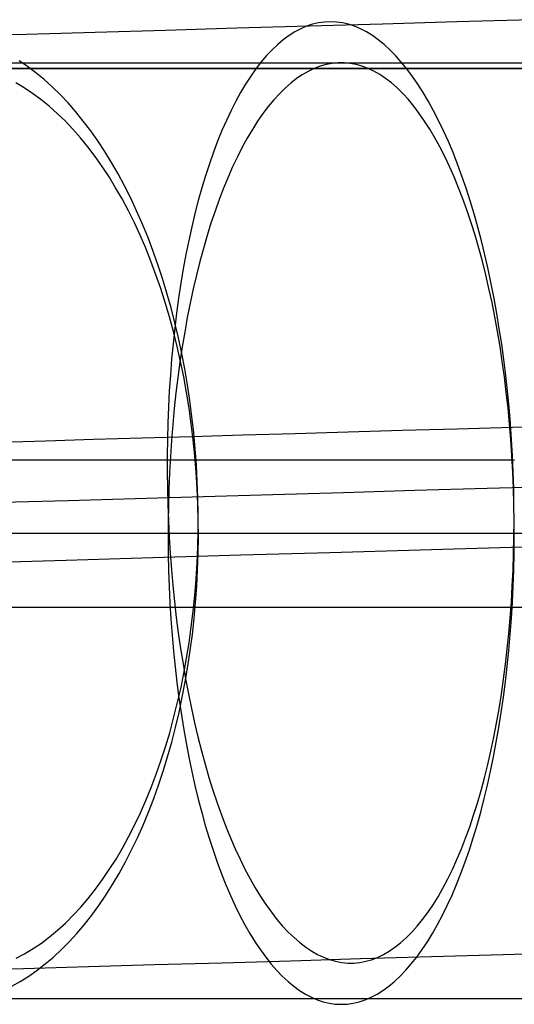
# Model space of a CAD drawing. Header units: millimetres. Extents: x 492 to 1282, y -834 to -234.
# Tile 9 of 93: x 604 to 612, y -834 to -818. Entities that reach past the tile are written whole.
import ezdxf

# ---------------------------------------------------------------- set-up
doc = ezdxf.new("R2010")
doc.units = ezdxf.units.MM
doc.layers.add('Volume$Layer 03', color=7, linetype='Continuous', true_color=0x000000)

msp = doc.modelspace()

# ---------------------------------------------------------------- linework, layer by layer
at = {"layer": 'Volume$Layer 03'}
for p, q in [((608.698, -817.619, 1.966), (608.598, -817.653, 1.71)), ((609.891, -817.615, 1.225), (608.643, -817.652, 1.692)), ((608.8, -817.595, 2.224), (608.698, -817.619, 1.966)), ((608.902, -817.581, 2.482), (608.8, -817.595, 2.224)), ((609.004, -817.576, 2.74), (608.902, -817.581, 2.482)), ((609.106, -817.581, 2.998), (609.004, -817.576, 2.74)), ((609.208, -817.596, 3.256), (609.106, -817.581, 2.998)), ((609.311, -817.62, 3.513), (609.208, -817.596, 3.256)), ((609.413, -817.654, 3.769), (609.311, -817.62, 3.513)), ((611.155, -817.579, 0.801), (609.891, -817.615, 1.225)), ((612.432, -817.541, 0.421), (611.155, -817.579, 0.801)), ((603.832, -817.792, 3.978), (602.681, -817.825, 4.65)), ((605.005, -817.757, 3.345), (603.832, -817.792, 3.978)), ((606.199, -817.723, 2.753), (605.005, -817.757, 3.345)), ((607.412, -817.687, 2.202), (606.199, -817.723, 2.753)), ((608.643, -817.652, 1.692), (607.412, -817.687, 2.202)), ((608.3, -817.811, 0.948), (608.203, -817.882, 0.698)), ((608.398, -817.749, 1.2), (608.3, -817.811, 0.948)), ((608.498, -817.696, 1.454), (608.398, -817.749, 1.2)), ((608.598, -817.653, 1.71), (608.498, -817.696, 1.454)), ((609.515, -817.697, 4.023), (609.413, -817.654, 3.769)), ((609.617, -817.75, 4.276), (609.515, -817.697, 4.023)), ((609.718, -817.812, 4.527), (609.617, -817.75, 4.276)), ((609.818, -817.884, 4.776), (609.718, -817.812, 4.527)), ((608.107, -817.962, 0.45), (608.012, -818.052, 0.205)), ((608.203, -817.882, 0.698), (608.107, -817.962, 0.45)), ((609.917, -817.965, 5.022), (609.818, -817.884, 4.776)), ((610.016, -818.055, 5.266), (609.917, -817.965, 5.022)), ((607.919, -818.151, -0.037), (607.827, -818.259, -0.276)), ((608.012, -818.052, 0.205), (607.919, -818.151, -0.037)), ((610.114, -818.154, 5.506), (610.016, -818.055, 5.266)), ((538.174, -818.272, 191), (856.174, -818.272, 191)), ((603.852, -818.336, 8.747), (603.708, -818.238, 8.53)), ((607.827, -818.259, -0.276), (607.736, -818.376, -0.511)), ((608.93, -818.303, 379.981), (608.828, -818.332, 380.238)), ((609.032, -818.284, 379.724), (608.93, -818.303, 379.981)), ((609.134, -818.274, 379.466), (609.032, -818.284, 379.724)), ((609.236, -818.274, 379.208), (609.134, -818.274, 379.466)), ((609.338, -818.283, 378.95), (609.236, -818.274, 379.208)), ((609.44, -818.302, 378.692), (609.338, -818.283, 378.95)), ((609.542, -818.331, 378.435), (609.44, -818.302, 378.692)), ((610.21, -818.262, 5.743), (610.114, -818.154, 5.506)), ((610.306, -818.379, 5.976), (610.21, -818.262, 5.743)), ((538.174, -818.371, 201), (856.174, -818.371, 201)), ((856.174, -818.371, 199), (538.174, -818.371, 199)), ((856.174, -818.371, 200), (538.174, -818.371, 200)), ((602.781, -818.371, 377.535), (603.938, -818.371, 378.212)), ((603.995, -818.443, 8.96), (603.852, -818.336, 8.747)), ((603.938, -818.371, 378.212), (605.117, -818.371, 378.849)), ((604.135, -818.558, 9.17), (603.995, -818.443, 8.96)), ((605.117, -818.371, 378.849), (606.318, -818.371, 379.445)), ((606.318, -818.371, 379.445), (607.538, -818.371, 380)), ((607.538, -818.371, 380), (608.776, -818.371, 380.513)), ((607.736, -818.376, -0.511), (607.648, -818.501, -0.743)), ((608.526, -818.476, 381.001), (608.427, -818.543, 381.251)), ((608.626, -818.419, 380.748), (608.526, -818.476, 381.001)), ((608.727, -818.371, 380.494), (608.626, -818.419, 380.748)), ((608.828, -818.332, 380.238), (608.727, -818.371, 380.494)), ((608.776, -818.371, 380.513), (610.031, -818.371, 380.983)), ((609.643, -818.369, 378.18), (609.542, -818.331, 378.435)), ((609.744, -818.417, 377.925), (609.643, -818.369, 378.18)), ((609.844, -818.474, 377.673), (609.744, -818.417, 377.925)), ((609.943, -818.541, 377.422), (609.844, -818.474, 377.673)), ((610.031, -818.371, 380.983), (611.301, -818.371, 381.41)), ((610.4, -818.504, 6.206), (610.306, -818.379, 5.976)), ((611.301, -818.371, 381.41), (612.585, -818.371, 381.794)), ((603.796, -818.702, 373.641), (603.651, -818.617, 373.862)), ((604.273, -818.682, 9.376), (604.135, -818.558, 9.17)), ((607.561, -818.635, -0.97), (607.476, -818.777, -1.193)), ((607.648, -818.501, -0.743), (607.561, -818.635, -0.97)), ((608.329, -818.62, 381.5), (608.232, -818.705, 381.745)), ((608.427, -818.543, 381.251), (608.329, -818.62, 381.5)), ((610.041, -818.617, 377.174), (609.943, -818.541, 377.422)), ((610.139, -818.702, 376.928), (610.041, -818.617, 377.174)), ((610.492, -818.638, 6.43), (610.4, -818.504, 6.206)), ((610.583, -818.781, 6.651), (610.492, -818.638, 6.43)), ((603.939, -818.796, 373.422), (603.796, -818.702, 373.641)), ((604.08, -818.9, 373.207), (603.939, -818.796, 373.422)), ((604.409, -818.815, 9.579), (604.273, -818.682, 9.376)), ((604.542, -818.956, 9.777), (604.409, -818.815, 9.579)), ((607.476, -818.777, -1.193), (607.394, -818.927, -1.412)), ((608.135, -818.8, 381.988), (608.041, -818.903, 382.228)), ((608.232, -818.705, 381.745), (608.135, -818.8, 381.988)), ((610.235, -818.796, 376.685), (610.139, -818.702, 376.928)), ((610.33, -818.9, 376.445), (610.235, -818.796, 376.685)), ((610.672, -818.931, 6.867), (610.583, -818.781, 6.651)), ((604.219, -819.012, 372.994), (604.08, -818.9, 373.207)), ((604.673, -819.106, 9.971), (604.542, -818.956, 9.777)), ((607.394, -818.927, -1.412), (607.313, -819.085, -1.625)), ((608.041, -818.903, 382.228), (607.947, -819.016, 382.464)), ((610.423, -819.012, 376.209), (610.33, -818.9, 376.445)), ((610.759, -819.09, 7.077), (610.672, -818.931, 6.867)), ((604.355, -819.133, 372.785), (604.219, -819.012, 372.994)), ((604.49, -819.262, 372.579), (604.355, -819.133, 372.785)), ((604.801, -819.263, 10.161), (604.673, -819.106, 9.971)), ((607.313, -819.085, -1.625), (607.235, -819.252, -1.833)), ((607.855, -819.137, 382.696), (607.765, -819.267, 382.924)), ((607.947, -819.016, 382.464), (607.855, -819.137, 382.696)), ((610.515, -819.133, 375.977), (610.423, -819.012, 376.209)), ((610.606, -819.263, 375.748), (610.515, -819.133, 375.977)), ((610.845, -819.256, 7.282), (610.759, -819.09, 7.077)), ((604.622, -819.401, 372.378), (604.49, -819.262, 372.579)), ((604.926, -819.428, 10.346), (604.801, -819.263, 10.161)), ((607.235, -819.252, -1.833), (607.159, -819.425, -2.036)), ((607.765, -819.267, 382.924), (607.676, -819.405, 383.148)), ((610.694, -819.401, 375.524), (610.606, -819.263, 375.748)), ((610.928, -819.43, 7.482), (610.845, -819.256, 7.282)), ((604.751, -819.547, 372.18), (604.622, -819.401, 372.378)), ((605.048, -819.601, 10.526), (604.926, -819.428, 10.346)), ((607.159, -819.425, -2.036), (607.086, -819.607, -2.233)), ((607.676, -819.405, 383.148), (607.589, -819.552, 383.367)), ((610.781, -819.547, 375.305), (610.694, -819.401, 375.524)), ((611.01, -819.612, 7.676), (610.928, -819.43, 7.482)), ((604.877, -819.701, 371.987), (604.751, -819.547, 372.18)), ((605.167, -819.781, 10.7), (605.048, -819.601, 10.526)), ((607.086, -819.607, -2.233), (607.015, -819.795, -2.424)), ((607.589, -819.552, 383.367), (607.504, -819.706, 383.582)), ((610.866, -819.701, 375.09), (610.781, -819.547, 375.305)), ((611.089, -819.8, 7.864), (611.01, -819.612, 7.676)), ((605.001, -819.864, 371.798), (604.877, -819.701, 371.987)), ((605.282, -819.969, 10.87), (605.167, -819.781, 10.7)), ((607.015, -819.795, -2.424), (606.946, -819.99, -2.61)), ((607.504, -819.706, 383.582), (607.422, -819.869, 383.791)), ((610.949, -819.864, 374.881), (610.866, -819.701, 375.09)), ((611.166, -819.996, 8.045), (611.089, -819.8, 7.864)), ((605.121, -820.034, 371.615), (605.001, -819.864, 371.798)), ((605.394, -820.163, 11.033), (605.282, -819.969, 10.87)), ((606.946, -819.99, -2.61), (606.88, -820.193, -2.788)), ((607.422, -819.869, 383.791), (607.341, -820.039, 383.995)), ((611.03, -820.034, 374.677), (610.949, -819.864, 374.881)), ((605.238, -820.211, 371.436), (605.121, -820.034, 371.615)), ((607.341, -820.039, 383.995), (607.262, -820.217, 384.194)), ((611.109, -820.211, 374.478), (611.03, -820.034, 374.677)), ((611.24, -820.198, 8.22), (611.166, -819.996, 8.045)), ((605.351, -820.396, 371.262), (605.238, -820.211, 371.436)), ((605.503, -820.365, 11.191), (605.394, -820.163, 11.033)), ((606.88, -820.193, -2.788), (606.818, -820.401, -2.961)), ((607.262, -820.217, 384.194), (607.186, -820.402, 384.386)), ((611.185, -820.396, 374.285), (611.109, -820.211, 374.478)), ((611.312, -820.407, 8.389), (611.24, -820.198, 8.22)), ((605.461, -820.588, 371.094), (605.351, -820.396, 371.262)), ((605.607, -820.573, 11.342), (605.503, -820.365, 11.191)), ((606.818, -820.401, -2.961), (606.757, -820.616, -3.126)), ((607.186, -820.402, 384.386), (607.112, -820.594, 384.572)), ((611.259, -820.588, 374.099), (611.185, -820.396, 374.285)), ((611.382, -820.622, 8.55), (611.312, -820.407, 8.389)), ((605.567, -820.787, 370.932), (605.461, -820.588, 371.094)), ((605.708, -820.787, 11.488), (605.607, -820.573, 11.342)), ((606.757, -820.616, -3.126), (606.7, -820.837, -3.284)), ((607.112, -820.594, 384.572), (607.041, -820.793, 384.752)), ((611.33, -820.787, 373.918), (611.259, -820.588, 374.099)), ((611.448, -820.843, 8.705), (611.382, -820.622, 8.55)), ((605.669, -820.992, 370.776), (605.567, -820.787, 370.932)), ((605.804, -821.007, 11.627), (605.708, -820.787, 11.488)), ((607.041, -820.793, 384.752), (606.972, -820.999, 384.926)), ((611.399, -820.992, 373.745), (611.33, -820.787, 373.918)), ((605.767, -821.204, 370.625), (605.669, -820.992, 370.776)), ((606.7, -820.837, -3.284), (606.646, -821.063, -3.436)), ((611.465, -821.204, 373.578), (611.399, -820.992, 373.745)), ((611.512, -821.069, 8.852), (611.448, -820.843, 8.705)), ((605.897, -821.232, 11.76), (605.804, -821.007, 11.627)), ((606.646, -821.063, -3.436), (606.595, -821.295, -3.58)), ((606.972, -820.999, 384.926), (606.906, -821.211, 385.093)), ((611.573, -821.301, 8.992), (611.512, -821.069, 8.852)), ((605.862, -821.422, 370.481), (605.767, -821.204, 370.625)), ((605.985, -821.464, 11.886), (605.897, -821.232, 11.76)), ((606.595, -821.295, -3.58), (606.547, -821.532, -3.716)), ((606.906, -821.211, 385.093), (606.843, -821.429, 385.253)), ((611.528, -821.422, 373.418), (611.465, -821.204, 373.578)), ((611.632, -821.539, 9.124), (611.573, -821.301, 8.992)), ((605.952, -821.645, 370.343), (605.862, -821.422, 370.481)), ((606.069, -821.7, 12.005), (605.985, -821.464, 11.886)), ((606.843, -821.429, 385.253), (606.783, -821.653, 385.405)), ((611.589, -821.646, 373.265), (611.528, -821.422, 373.418)), ((606.037, -821.875, 370.212), (605.952, -821.645, 370.343)), ((606.547, -821.532, -3.716), (606.502, -821.774, -3.845)), ((606.783, -821.653, 385.405), (606.725, -821.882, 385.551)), ((611.647, -821.875, 373.119), (611.589, -821.646, 373.265)), ((611.687, -821.781, 9.248), (611.632, -821.539, 9.124)), ((606.148, -821.942, 12.117), (606.069, -821.7, 12.005)), ((606.502, -821.774, -3.845), (606.46, -822.021, -3.965)), ((611.739, -822.027, 9.364), (611.687, -821.781, 9.248)), ((606.119, -822.109, 370.088), (606.037, -821.875, 370.212)), ((606.223, -822.188, 12.221), (606.148, -821.942, 12.117)), ((606.725, -821.882, 385.551), (606.67, -822.117, 385.689)), ((611.701, -822.109, 372.981), (611.647, -821.875, 373.119)), ((606.195, -822.349, 369.97), (606.119, -822.109, 370.088)), ((606.46, -822.021, -3.965), (606.422, -822.271, -4.078)), ((606.67, -822.117, 385.689), (606.619, -822.357, 385.819)), ((611.753, -822.349, 372.85), (611.701, -822.109, 372.981)), ((611.789, -822.278, 9.473), (611.739, -822.027, 9.364)), ((606.294, -822.438, 12.319), (606.223, -822.188, 12.221)), ((606.422, -822.271, -4.078), (606.387, -822.526, -4.183)), ((611.835, -822.533, 9.573), (611.789, -822.278, 9.473)), ((606.268, -822.593, 369.86), (606.195, -822.349, 369.97)), ((606.359, -822.692, 12.409), (606.294, -822.438, 12.319)), ((606.619, -822.357, 385.819), (606.57, -822.601, 385.941)), ((611.802, -822.593, 372.728), (611.753, -822.349, 372.85)), ((606.335, -822.842, 369.757), (606.268, -822.593, 369.86)), ((606.387, -822.526, -4.183), (606.355, -822.785, -4.279)), ((606.57, -822.601, 385.941), (606.525, -822.85, 386.056)), ((611.847, -822.842, 372.613), (611.802, -822.593, 372.728)), ((611.877, -822.792, 9.665), (611.835, -822.533, 9.573)), ((606.355, -822.785, -4.279), (606.327, -823.047, -4.368)), ((606.42, -822.95, 12.492), (606.359, -822.692, 12.409)), ((611.917, -823.054, 9.748), (611.877, -822.792, 9.665)), ((606.398, -823.095, 369.661), (606.335, -822.842, 369.757)), ((606.476, -823.212, 12.567), (606.42, -822.95, 12.492)), ((606.525, -822.85, 386.056), (606.483, -823.103, 386.162)), ((611.889, -823.095, 372.506), (611.847, -822.842, 372.613)), ((606.327, -823.047, -4.368), (606.302, -823.311, -4.447)), ((606.456, -823.352, 369.572), (606.398, -823.095, 369.661)), ((606.483, -823.103, 386.162), (606.444, -823.36, 386.261)), ((611.928, -823.352, 372.408), (611.889, -823.095, 372.506)), ((611.953, -823.318, 9.823), (611.917, -823.054, 9.748)), ((606.302, -823.311, -4.447), (606.281, -823.579, -4.518)), ((606.526, -823.476, 12.635), (606.476, -823.212, 12.567)), ((611.986, -823.586, 9.889), (611.953, -823.318, 9.823)), ((606.444, -823.36, 386.261), (606.408, -823.62, 386.35)), ((606.509, -823.612, 369.491), (606.456, -823.352, 369.572)), ((606.572, -823.744, 12.694), (606.526, -823.476, 12.635)), ((611.964, -823.612, 372.318), (611.928, -823.352, 372.408)), ((606.281, -823.579, -4.518), (606.263, -823.849, -4.581)), ((606.408, -823.62, 386.35), (606.376, -823.884, 386.432)), ((606.557, -823.875, 369.418), (606.509, -823.612, 369.491)), ((611.996, -823.875, 372.236), (611.964, -823.612, 372.318)), ((612.016, -823.856, 9.947), (611.986, -823.586, 9.889)), ((606.613, -824.013, 12.746), (606.572, -823.744, 12.694)), ((606.263, -823.849, -4.581), (606.248, -824.121, -4.634)), ((606.376, -823.884, 386.432), (606.347, -824.15, 386.504)), ((606.6, -824.142, 369.352), (606.557, -823.875, 369.418)), ((612.025, -824.142, 372.163), (611.996, -823.875, 372.236)), ((612.042, -824.128, 9.995), (612.016, -823.856, 9.947)), ((606.248, -824.121, -4.634), (606.238, -824.395, -4.679)), ((606.347, -824.15, 386.504), (606.322, -824.419, 386.569)), ((606.638, -824.411, 369.294), (606.6, -824.142, 369.352)), ((606.649, -824.285, 12.79), (606.613, -824.013, 12.746)), ((612.051, -824.411, 372.099), (612.025, -824.142, 372.163)), ((612.065, -824.402, 10.035), (612.042, -824.128, 9.995)), ((606.679, -824.559, 12.826), (606.649, -824.285, 12.79)), ((606.238, -824.395, -4.679), (606.23, -824.67, -4.715)), ((606.322, -824.419, 386.569), (606.3, -824.691, 386.624)), ((606.671, -824.682, 369.244), (606.638, -824.411, 369.294)), ((611.159, -824.497, 10.423), (610.225, -824.524, 10.848)), ((612.107, -824.47, 10.03), (611.159, -824.497, 10.423)), ((612.073, -824.682, 372.043), (612.051, -824.411, 372.099)), ((612.084, -824.677, 10.066), (612.065, -824.402, 10.035)), ((613.068, -824.442, 9.67), (612.107, -824.47, 10.03)), ((605.8, -824.653, 13.436), (604.972, -824.677, 14.042)), ((606.649, -824.628, 12.859), (605.8, -824.653, 13.436)), ((606.23, -824.67, -4.715), (606.226, -824.947, -4.742)), ((607.516, -824.603, 12.31), (606.649, -824.628, 12.859)), ((606.705, -824.834, 12.854), (606.679, -824.559, 12.826)), ((608.402, -824.577, 11.792), (607.516, -824.603, 12.31)), ((609.305, -824.551, 11.304), (608.402, -824.577, 11.792)), ((610.225, -824.524, 10.848), (609.305, -824.551, 11.304)), ((604.165, -824.701, 14.677), (603.38, -824.724, 15.338)), ((604.972, -824.677, 14.042), (604.165, -824.701, 14.677)), ((606.3, -824.691, 386.624), (606.282, -824.964, 386.671)), ((606.698, -824.955, 369.201), (606.671, -824.682, 369.244)), ((606.725, -825.11, 12.874), (606.705, -824.834, 12.854)), ((612.091, -824.955, 371.996), (612.073, -824.682, 372.043)), ((612.1, -824.954, 10.088), (612.084, -824.677, 10.066)), ((606.226, -824.947, -4.742), (606.226, -825.224, -4.76)), ((606.282, -824.964, 386.671), (606.267, -825.238, 386.709)), ((606.721, -825.229, 369.167), (606.698, -824.955, 369.201)), ((612.106, -825.23, 371.958), (612.091, -824.955, 371.996)), ((612.112, -825.231, 10.101), (612.1, -824.954, 10.088)), ((603.394, -825.023, 366.685), (604.18, -825.023, 367.347)), ((604.18, -825.023, 367.347), (604.988, -825.023, 367.982)), ((604.988, -825.023, 367.982), (605.817, -825.023, 368.589)), ((605.817, -825.023, 368.589), (606.667, -825.023, 369.168)), ((606.667, -825.023, 369.168), (607.536, -825.023, 369.716)), ((606.74, -825.387, 12.886), (606.725, -825.11, 12.874)), ((607.536, -825.023, 369.716), (608.423, -825.023, 370.235)), ((608.423, -825.023, 370.235), (609.327, -825.023, 370.724)), ((609.327, -825.023, 370.724), (610.248, -825.023, 371.181)), ((610.248, -825.023, 371.181), (611.183, -825.023, 371.606)), ((611.183, -825.023, 371.606), (612.133, -825.023, 372)), ((606.226, -825.224, -4.76), (606.23, -825.501, -4.77)), ((606.267, -825.238, 386.709), (606.255, -825.514, 386.737)), ((606.738, -825.505, 369.141), (606.721, -825.229, 369.167)), ((612.118, -825.505, 371.929), (612.106, -825.23, 371.958)), ((612.121, -825.509, 10.106), (612.112, -825.231, 10.101)), ((606.23, -825.501, -4.77), (606.236, -825.779, -4.77)), ((606.75, -825.782, 369.122), (606.738, -825.505, 369.141)), ((606.75, -825.665, 12.89), (606.74, -825.387, 12.886)), ((610.438, -825.538, 2.194), (611.668, -825.502, 1.78)), ((611.668, -825.502, 1.78), (612.91, -825.466, 1.409)), ((612.126, -825.782, 371.908), (612.118, -825.505, 371.929)), ((612.126, -825.786, 10.101), (612.121, -825.509, 10.106)), ((604.542, -825.709, 4.877), (605.683, -825.676, 4.26)), ((605.683, -825.676, 4.26), (606.845, -825.642, 3.683)), ((606.255, -825.514, 386.737), (606.247, -825.791, 386.757)), ((606.754, -825.942, 12.886), (606.75, -825.665, 12.89)), ((606.845, -825.642, 3.683), (608.026, -825.608, 3.146)), ((608.026, -825.608, 3.146), (609.224, -825.573, 2.649)), ((609.224, -825.573, 2.649), (610.438, -825.538, 2.194)), ((603.423, -825.742, 5.532), (604.542, -825.709, 4.877)), ((606.236, -825.779, -4.77), (606.247, -826.056, -4.761)), ((606.247, -825.791, 386.757), (606.243, -826.069, 386.769)), ((606.757, -826.06, 369.112), (606.75, -825.782, 369.122)), ((612.13, -826.06, 371.897), (612.126, -825.782, 371.908)), ((612.127, -826.063, 10.087), (612.126, -825.786, 10.101)), ((606.753, -826.22, 12.874), (606.754, -825.942, 12.886)), ((606.243, -826.069, 386.769), (606.242, -826.346, 386.771)), ((606.247, -826.056, -4.761), (606.261, -826.333, -4.744)), ((606.758, -826.337, 369.11), (606.757, -826.06, 369.112)), ((612.125, -826.34, 10.065), (612.127, -826.063, 10.087)), ((612.131, -826.337, 371.895), (612.13, -826.06, 371.897)), ((604.55, -826.272, 377.123), (603.43, -826.272, 376.468)), ((605.692, -826.272, 377.74), (604.55, -826.272, 377.123)), ((606.854, -826.272, 378.317), (605.692, -826.272, 377.74)), ((606.242, -826.346, 386.771), (606.245, -826.624, 386.764)), ((606.261, -826.333, -4.744), (606.278, -826.609, -4.717)), ((606.747, -826.497, 12.853), (606.753, -826.22, 12.874)), ((606.754, -826.615, 369.116), (606.758, -826.337, 369.11)), ((608.035, -826.272, 378.854), (606.854, -826.272, 378.317)), ((609.234, -826.272, 379.351), (608.035, -826.272, 378.854)), ((610.449, -826.272, 379.806), (609.234, -826.272, 379.351)), ((611.679, -826.272, 380.22), (610.449, -826.272, 379.806)), ((612.922, -826.272, 380.591), (611.679, -826.272, 380.22)), ((612.12, -826.616, 10.033), (612.125, -826.34, 10.065)), ((612.129, -826.615, 371.901), (612.131, -826.337, 371.895)), ((606.735, -826.773, 12.825), (606.747, -826.497, 12.853)), ((612.077, -826.509, -6.57), (610.529, -826.554, -6.154)), ((613.638, -826.464, -6.93), (612.077, -826.509, -6.57)), ((607.481, -826.643, -5.163), (605.985, -826.686, -4.589)), ((606.245, -826.624, 386.764), (606.251, -826.901, 386.748)), ((606.278, -826.609, -4.717), (606.299, -826.883, -4.682)), ((606.745, -826.892, 369.13), (606.754, -826.615, 369.116)), ((608.996, -826.599, -5.686), (607.481, -826.643, -5.163)), ((610.529, -826.554, -6.154), (608.996, -826.599, -5.686)), ((612.111, -826.891, 9.993), (612.12, -826.616, 10.033)), ((612.123, -826.892, 371.917), (612.129, -826.615, 371.901)), ((604.51, -826.729, -3.962), (603.057, -826.772, -3.285)), ((605.985, -826.686, -4.589), (604.51, -826.729, -3.962)), ((606.719, -827.047, 12.789), (606.735, -826.773, 12.825)), ((606.251, -826.901, 386.748), (606.261, -827.178, 386.723)), ((606.299, -826.883, -4.682), (606.324, -827.156, -4.637)), ((606.731, -827.169, 369.152), (606.745, -826.892, 369.13)), ((612.098, -827.164, 9.943), (612.111, -826.891, 9.993)), ((612.113, -827.169, 371.941), (612.123, -826.892, 371.917)), ((606.261, -827.178, 386.723), (606.274, -827.453, 386.69)), ((606.324, -827.156, -4.637), (606.352, -827.428, -4.584)), ((606.697, -827.321, 12.745), (606.719, -827.047, 12.789)), ((606.711, -827.444, 369.182), (606.731, -827.169, 369.152)), ((612.082, -827.435, 9.885), (612.098, -827.164, 9.943)), ((612.1, -827.444, 371.974), (612.113, -827.169, 371.941)), ((606.67, -827.592, 12.692), (606.697, -827.321, 12.745)), ((606.274, -827.453, 386.69), (606.291, -827.727, 386.647)), ((606.352, -827.428, -4.584), (606.383, -827.697, -4.522)), ((606.686, -827.718, 369.22), (606.711, -827.444, 369.182)), ((612.062, -827.704, 9.819), (612.082, -827.435, 9.885)), ((612.083, -827.718, 372.017), (612.1, -827.444, 371.974)), ((603.46, -827.522, 385.453), (604.887, -827.522, 386.102)), ((604.887, -827.522, 386.102), (606.335, -827.522, 386.702)), ((606.335, -827.522, 386.702), (607.803, -827.522, 387.252)), ((606.637, -827.861, 12.633), (606.67, -827.592, 12.692)), ((607.803, -827.522, 387.252), (609.288, -827.522, 387.751)), ((609.288, -827.522, 387.751), (610.79, -827.522, 388.2)), ((610.79, -827.522, 388.2), (612.307, -827.522, 388.597)), ((606.291, -827.727, 386.647), (606.311, -827.999, 386.596)), ((606.383, -827.697, -4.522), (606.417, -827.963, -4.452)), ((606.656, -827.99, 369.266), (606.686, -827.718, 369.22)), ((612.039, -827.97, 9.743), (612.062, -827.704, 9.819)), ((612.063, -827.99, 372.068), (612.083, -827.718, 372.017)), ((606.311, -827.999, 386.596), (606.335, -828.269, 386.536)), ((606.417, -827.963, -4.452), (606.455, -828.226, -4.373)), ((606.6, -828.128, 12.565), (606.637, -827.861, 12.633)), ((606.621, -828.26, 369.32), (606.656, -827.99, 369.266)), ((612.012, -828.233, 9.659), (612.039, -827.97, 9.743)), ((612.039, -828.26, 372.128), (612.063, -827.99, 372.068)), ((606.557, -828.392, 12.489), (606.6, -828.128, 12.565)), ((606.335, -828.269, 386.536), (606.362, -828.537, 386.467)), ((606.455, -828.226, -4.373), (606.497, -828.487, -4.285)), ((606.581, -828.528, 369.381), (606.621, -828.26, 369.32)), ((611.982, -828.493, 9.567), (612.012, -828.233, 9.659)), ((612.012, -828.528, 372.196), (612.039, -828.26, 372.128)), ((606.497, -828.487, -4.285), (606.541, -828.743, -4.189)), ((606.51, -828.653, 12.406), (606.557, -828.392, 12.489)), ((611.949, -828.75, 9.466), (611.982, -828.493, 9.567)), ((606.362, -828.537, 386.467), (606.393, -828.802, 386.389)), ((606.457, -828.91, 12.316), (606.51, -828.653, 12.406)), ((606.535, -828.793, 369.451), (606.581, -828.528, 369.381)), ((611.981, -828.793, 372.273), (612.012, -828.528, 372.196)), ((606.393, -828.802, 386.389), (606.427, -829.064, 386.304)), ((606.485, -829.055, 369.528), (606.535, -828.793, 369.451)), ((606.541, -828.743, -4.189), (606.589, -828.996, -4.085)), ((611.912, -829.003, 9.358), (611.949, -828.75, 9.466)), ((611.948, -829.055, 372.359), (611.981, -828.793, 372.273)), ((606.4, -829.163, 12.218), (606.457, -828.91, 12.316)), ((606.589, -828.996, -4.085), (606.64, -829.245, -3.973)), ((611.872, -829.252, 9.241), (611.912, -829.003, 9.358)), ((606.337, -829.413, 12.113), (606.4, -829.163, 12.218)), ((606.427, -829.064, 386.304), (606.464, -829.322, 386.209)), ((606.43, -829.314, 369.613), (606.485, -829.055, 369.528)), ((611.91, -829.314, 372.453), (611.948, -829.055, 372.359)), ((606.369, -829.569, 369.705), (606.43, -829.314, 369.613)), ((606.464, -829.322, 386.209), (606.505, -829.577, 386.107)), ((606.64, -829.245, -3.973), (606.693, -829.49, -3.852)), ((611.829, -829.496, 9.116), (611.872, -829.252, 9.241)), ((611.87, -829.569, 372.555), (611.91, -829.314, 372.453)), ((606.27, -829.658, 12.001), (606.337, -829.413, 12.113)), ((606.693, -829.49, -3.852), (606.75, -829.729, -3.724)), ((611.783, -829.735, 8.983), (611.829, -829.496, 9.116)), ((606.198, -829.898, 11.882), (606.27, -829.658, 12.001)), ((606.304, -829.82, 369.804), (606.369, -829.569, 369.705)), ((606.505, -829.577, 386.107), (606.549, -829.828, 385.996)), ((611.826, -829.82, 372.666), (611.87, -829.569, 372.555)), ((606.235, -830.066, 369.911), (606.304, -829.82, 369.804)), ((606.549, -829.828, 385.996), (606.596, -830.074, 385.877)), ((606.75, -829.729, -3.724), (606.81, -829.964, -3.588)), ((611.733, -829.97, 8.843), (611.783, -829.735, 8.983)), ((611.779, -830.066, 372.784), (611.826, -829.82, 372.666)), ((606.122, -830.133, 11.756), (606.198, -829.898, 11.882)), ((606.81, -829.964, -3.588), (606.872, -830.193, -3.445)), ((611.68, -830.199, 8.696), (611.733, -829.97, 8.843)), ((606.041, -830.363, 11.623), (606.122, -830.133, 11.756)), ((606.16, -830.309, 370.024), (606.235, -830.066, 369.911)), ((606.596, -830.074, 385.877), (606.646, -830.316, 385.751)), ((606.872, -830.193, -3.445), (606.938, -830.417, -3.294)), ((611.729, -830.309, 372.91), (611.779, -830.066, 372.784)), ((605.956, -830.588, 11.483), (606.041, -830.363, 11.623)), ((606.081, -830.546, 370.145), (606.16, -830.309, 370.024)), ((606.646, -830.316, 385.751), (606.699, -830.554, 385.616)), ((611.625, -830.423, 8.541), (611.68, -830.199, 8.696)), ((611.676, -830.546, 373.044), (611.729, -830.309, 372.91)), ((606.938, -830.417, -3.294), (607.006, -830.635, -3.136)), ((611.566, -830.641, 8.379), (611.625, -830.423, 8.541)), ((605.866, -830.807, 11.338), (605.956, -830.588, 11.483)), ((605.998, -830.778, 370.273), (606.081, -830.546, 370.145)), ((606.699, -830.554, 385.616), (606.755, -830.785, 385.474)), ((607.006, -830.635, -3.136), (607.077, -830.847, -2.971)), ((611.504, -830.852, 8.21), (611.566, -830.641, 8.379)), ((611.62, -830.778, 373.186), (611.676, -830.546, 373.044)), ((605.772, -831.019, 11.186), (605.866, -830.807, 11.338)), ((605.91, -831.005, 370.407), (605.998, -830.778, 370.273)), ((606.755, -830.785, 385.474), (606.814, -831.012, 385.325)), ((607.077, -830.847, -2.971), (607.15, -831.053, -2.799)), ((611.44, -831.058, 8.035), (611.504, -830.852, 8.21)), ((611.561, -831.005, 373.335), (611.62, -830.778, 373.186)), ((605.674, -831.226, 11.028), (605.772, -831.019, 11.186)), ((605.818, -831.226, 370.548), (605.91, -831.005, 370.407)), ((606.814, -831.012, 385.325), (606.876, -831.233, 385.168)), ((611.499, -831.226, 373.492), (611.561, -831.005, 373.335)), ((607.15, -831.053, -2.799), (607.225, -831.251, -2.621)), ((611.373, -831.257, 7.853), (611.44, -831.058, 8.035)), ((605.572, -831.425, 10.864), (605.674, -831.226, 11.028)), ((605.722, -831.441, 370.695), (605.818, -831.226, 370.548)), ((606.876, -831.233, 385.168), (606.941, -831.448, 385.005)), ((607.225, -831.251, -2.621), (607.303, -831.444, -2.436)), ((611.303, -831.449, 7.664), (611.373, -831.257, 7.853)), ((611.434, -831.441, 373.655), (611.499, -831.226, 373.492)), ((605.466, -831.618, 10.695), (605.572, -831.425, 10.864)), ((605.622, -831.65, 370.848), (605.722, -831.441, 370.695)), ((606.941, -831.448, 385.005), (607.009, -831.656, 384.834)), ((607.303, -831.444, -2.436), (607.384, -831.629, -2.245)), ((611.231, -831.633, 7.47), (611.303, -831.449, 7.664)), ((611.367, -831.65, 373.825), (611.434, -831.441, 373.655)), ((605.357, -831.804, 10.52), (605.466, -831.618, 10.695)), ((605.518, -831.852, 371.007), (605.622, -831.65, 370.848)), ((607.009, -831.656, 384.834), (607.079, -831.858, 384.657)), ((607.384, -831.629, -2.245), (607.466, -831.806, -2.048)), ((611.156, -831.811, 7.27), (611.231, -831.633, 7.47)), ((611.297, -831.852, 374.002), (611.367, -831.65, 373.825)), ((605.243, -831.983, 10.34), (605.357, -831.804, 10.52)), ((605.41, -832.048, 371.172), (605.518, -831.852, 371.007)), ((607.079, -831.858, 384.657), (607.151, -832.054, 384.474)), ((607.466, -831.806, -2.048), (607.551, -831.977, -1.846)), ((611.079, -831.981, 7.064), (611.156, -831.811, 7.27)), ((611.224, -832.048, 374.185), (611.297, -831.852, 374.002)), ((605.127, -832.154, 10.155), (605.243, -831.983, 10.34)), ((607.551, -831.977, -1.846), (607.637, -832.139, -1.638)), ((611, -832.143, 6.854), (611.079, -831.981, 7.064)), ((605.007, -832.317, 9.965), (605.127, -832.154, 10.155)), ((605.298, -832.236, 371.343), (605.41, -832.048, 371.172)), ((607.151, -832.054, 384.474), (607.226, -832.242, 384.284)), ((607.637, -832.139, -1.638), (607.725, -832.294, -1.425)), ((610.918, -832.298, 6.638), (611, -832.143, 6.854)), ((611.149, -832.236, 374.375), (611.224, -832.048, 374.185)), ((604.884, -832.473, 9.771), (605.007, -832.317, 9.965)), ((605.183, -832.418, 371.519), (605.298, -832.236, 371.343)), ((607.226, -832.242, 384.284), (607.304, -832.424, 384.089)), ((607.725, -832.294, -1.425), (607.815, -832.44, -1.207)), ((610.834, -832.444, 6.417), (610.918, -832.298, 6.638)), ((611.072, -832.418, 374.57), (611.149, -832.236, 374.375)), ((604.758, -832.621, 9.572), (604.884, -832.473, 9.771)), ((605.065, -832.592, 371.7), (605.183, -832.418, 371.519)), ((607.304, -832.424, 384.089), (607.384, -832.597, 383.887)), ((607.815, -832.44, -1.207), (607.907, -832.578, -0.984)), ((610.749, -832.582, 6.192), (610.834, -832.444, 6.417)), ((610.992, -832.592, 374.771), (611.072, -832.418, 374.57)), ((604.629, -832.76, 9.37), (604.758, -832.621, 9.572)), ((604.943, -832.758, 371.886), (605.065, -832.592, 371.7)), ((607.384, -832.597, 383.887), (607.465, -832.764, 383.68)), ((607.907, -832.578, -0.984), (608, -832.708, -0.757)), ((610.661, -832.711, 5.962), (610.749, -832.582, 6.192)), ((610.911, -832.758, 374.978), (610.992, -832.592, 374.771)), ((604.497, -832.891, 9.163), (604.629, -832.76, 9.37)), ((604.819, -832.917, 372.077), (604.943, -832.758, 371.886)), ((607.465, -832.764, 383.68), (607.549, -832.922, 383.468)), ((608, -832.708, -0.757), (608.095, -832.829, -0.525)), ((608.095, -832.829, -0.525), (608.191, -832.942, -0.29)), ((610.481, -832.945, 5.492), (610.572, -832.832, 5.729)), ((610.572, -832.832, 5.729), (610.661, -832.711, 5.962)), ((610.827, -832.917, 375.19), (610.911, -832.758, 374.978)), ((604.226, -833.127, 8.74), (604.363, -833.013, 8.953)), ((604.363, -833.013, 8.953), (604.497, -832.891, 9.163)), ((604.691, -833.067, 372.272), (604.819, -832.917, 372.077)), ((607.549, -832.922, 383.468), (607.635, -833.072, 383.251)), ((608.191, -832.942, -0.29), (608.288, -833.045, -0.052)), ((610.388, -833.048, 5.251), (610.481, -832.945, 5.492)), ((610.741, -833.068, 375.407), (610.827, -832.917, 375.19)), ((604.087, -833.231, 8.523), (604.226, -833.127, 8.74)), ((604.561, -833.21, 372.471), (604.691, -833.067, 372.272)), ((607.635, -833.072, 383.251), (607.723, -833.214, 383.03)), ((608.288, -833.045, -0.052), (608.386, -833.14, 0.19)), ((608.386, -833.14, 0.19), (608.485, -833.225, 0.435)), ((610.198, -833.227, 4.761), (610.294, -833.142, 5.008)), ((610.294, -833.142, 5.008), (610.388, -833.048, 5.251)), ((610.653, -833.21, 375.628), (610.741, -833.068, 375.407)), ((603.803, -833.413, 8.082), (603.946, -833.327, 8.304)), ((603.946, -833.327, 8.304), (604.087, -833.231, 8.523)), ((604.292, -833.47, 372.882), (604.427, -833.344, 372.675)), ((604.427, -833.344, 372.675), (604.561, -833.21, 372.471)), ((607.723, -833.214, 383.03), (607.813, -833.348, 382.803)), ((607.813, -833.348, 382.803), (607.904, -833.474, 382.573)), ((608.485, -833.225, 0.435), (608.585, -833.302, 0.683)), ((608.585, -833.302, 0.683), (608.686, -833.368, 0.933)), ((608.686, -833.368, 0.933), (608.787, -833.426, 1.185)), ((609.905, -833.427, 4.008), (610.004, -833.37, 4.261)), ((610.004, -833.37, 4.261), (610.102, -833.303, 4.512)), ((610.102, -833.303, 4.512), (610.198, -833.227, 4.761)), ((610.472, -833.47, 376.085), (610.564, -833.344, 375.855)), ((610.564, -833.344, 375.855), (610.653, -833.21, 375.628)), ((603.659, -833.491, 7.858), (603.803, -833.413, 8.082)), ((604.154, -833.586, 373.093), (604.292, -833.47, 372.882)), ((608.331, -833.537, 4.226), (607.163, -833.571, 4.772)), ((607.904, -833.474, 382.573), (607.997, -833.59, 382.338)), ((609.518, -833.502, 3.721), (608.331, -833.537, 4.226)), ((608.787, -833.426, 1.185), (608.889, -833.474, 1.439)), ((608.889, -833.474, 1.439), (608.991, -833.513, 1.694)), ((608.991, -833.513, 1.694), (609.093, -833.542, 1.951)), ((609.093, -833.542, 1.951), (609.196, -833.561, 2.208)), ((609.502, -833.561, 2.982), (609.604, -833.542, 3.24)), ((610.722, -833.467, 3.258), (609.518, -833.502, 3.721)), ((609.604, -833.542, 3.24), (609.705, -833.514, 3.497)), ((609.705, -833.514, 3.497), (609.805, -833.475, 3.753)), ((609.805, -833.475, 3.753), (609.905, -833.427, 4.008)), ((610.38, -833.587, 376.319), (610.472, -833.47, 376.085)), ((611.941, -833.432, 2.837), (610.722, -833.467, 3.258)), ((613.173, -833.396, 2.459), (611.941, -833.432, 2.837)), ((603.782, -833.669, 6.65), (602.701, -833.701, 7.353)), ((604.887, -833.637, 5.985), (603.782, -833.669, 6.65)), ((603.872, -833.794, 373.524), (604.014, -833.695, 373.307)), ((604.014, -833.695, 373.307), (604.154, -833.586, 373.093)), ((606.014, -833.604, 5.358), (604.887, -833.637, 5.985)), ((607.163, -833.571, 4.772), (606.014, -833.604, 5.358)), ((607.997, -833.59, 382.338), (608.091, -833.698, 382.101)), ((608.091, -833.698, 382.101), (608.186, -833.797, 381.859)), ((609.196, -833.561, 2.208), (609.298, -833.571, 2.466)), ((609.298, -833.571, 2.466), (609.4, -833.571, 2.724)), ((609.4, -833.571, 2.724), (609.502, -833.561, 2.982)), ((610.19, -833.794, 376.798), (610.286, -833.695, 376.557)), ((610.286, -833.695, 376.557), (610.38, -833.587, 376.319)), ((603.728, -833.884, 373.744), (603.872, -833.794, 373.524)), ((608.186, -833.797, 381.859), (608.283, -833.887, 381.615)), ((610.093, -833.884, 377.042), (610.19, -833.794, 376.798)), ((603.583, -833.965, 373.966), (603.728, -833.884, 373.744)), ((608.283, -833.887, 381.615), (608.381, -833.967, 381.368)), ((608.381, -833.967, 381.368), (608.48, -834.039, 381.118)), ((608.48, -834.039, 381.118), (608.579, -834.101, 380.867)), ((609.797, -834.099, 377.79), (609.897, -834.036, 377.539)), ((609.897, -834.036, 377.539), (609.996, -833.965, 377.289)), ((609.996, -833.965, 377.289), (610.093, -833.884, 377.042)), ((603.018, -834.174, 374.73), (604.079, -834.174, 375.401)), ((604.079, -834.174, 375.401), (605.163, -834.174, 376.034)), ((605.163, -834.174, 376.034), (606.267, -834.174, 376.631)), ((606.267, -834.174, 376.631), (607.391, -834.174, 377.189)), ((607.391, -834.174, 377.189), (608.533, -834.174, 377.708)), ((608.533, -834.174, 377.708), (609.692, -834.174, 378.189)), ((608.579, -834.101, 380.867), (608.68, -834.153, 380.613)), ((608.68, -834.153, 380.613), (608.781, -834.196, 380.358)), ((608.781, -834.196, 380.358), (608.882, -834.23, 380.102)), ((609.494, -834.229, 378.555), (609.596, -834.195, 378.299)), ((609.596, -834.195, 378.299), (609.697, -834.152, 378.044)), ((609.692, -834.174, 378.189), (610.867, -834.174, 378.629)), ((609.697, -834.152, 378.044), (609.797, -834.099, 377.79)), ((610.867, -834.174, 378.629), (612.057, -834.174, 379.029)), ((612.057, -834.174, 379.029), (613.259, -834.174, 379.388)), ((608.882, -834.23, 380.102), (608.984, -834.254, 379.844)), ((608.984, -834.254, 379.844), (609.086, -834.268, 379.587)), ((609.086, -834.268, 379.587), (609.188, -834.272, 379.328)), ((609.188, -834.272, 379.328), (609.291, -834.268, 379.07)), ((609.291, -834.268, 379.07), (609.393, -834.253, 378.812)), ((609.393, -834.253, 378.812), (609.494, -834.229, 378.555))]:
    msp.add_line(p, q, dxfattribs=at)

doc.saveas('drawing.dxf')
